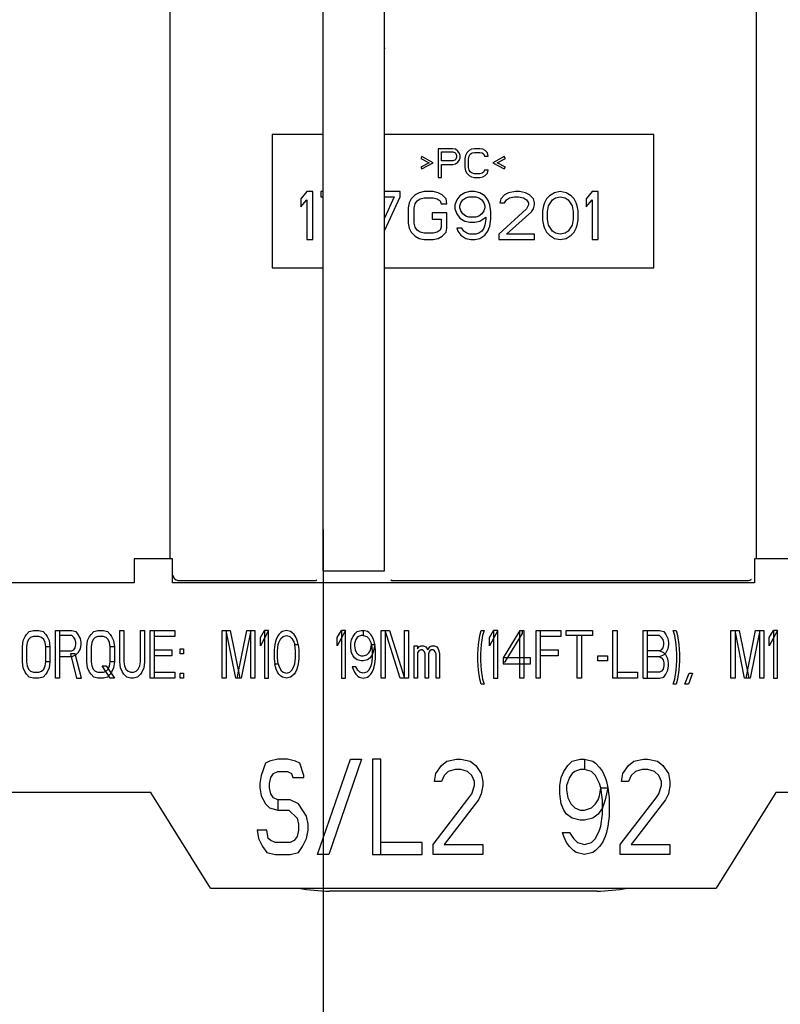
# Paper-space layout 'SUBMITTAL_E3H_2_2' of a CAD drawing. Header units: millimetres. Extents: x 0 to 841, y 0 to 594.
# Tile 21 of 58: x 333 to 357, y 299 to 330. Entities that reach past the tile are written whole.
import ezdxf

# ---------------------------------------------------------------- set-up
doc = ezdxf.new("R2010")
doc.units = ezdxf.units.MM
doc.header["$LTSCALE"] = 46.255
doc.layers.get('0').update_dxf_attribs({"linetype": 'CONTINUOUS'})
doc.layers.add('DRAFTS', color=7, linetype='CONTINUOUS')
doc.layers.add('ROUNDS', color=7, linetype='CONTINUOUS')
doc.styles.get("Standard").update_dxf_attribs({"font": 'txt', "width": 0.725})
doc.dimstyles.new('DIMSTYLE_3', dxfattribs={"dimtxt": 3.5, "dimasz": 4.8, "dimexe": 3.2, "dimexo": 1.6, "dimgap": 0.875, "dimtad": 0, "dimtih": 1, "dimtoh": 1, "dimdec": 1, "dimzin": 0, "dimdsep": 46, "dimtxsty": 'STANDARD', "dimblk": 'CLOSED', "dimblk1": 'CLOSED', "dimblk2": 'CLOSED', "dimcen": 0.09, "dimadec": 0, "dimazin": 0, "dimtp": 0.4, "dimtm": 0.4, "dimtfac": 1, "dimtdec": 1, "dimtofl": 0, "dimtmove": 0, "dimatfit": 3, "dimldrblk": 'CLOSED', "dimfxl": 1, "dimtolj": 1, "dimtzin": 0, "dimarcsym": 0})

# ---------------------------------------------------------------- blocks, each defined once
blk = doc.blocks.new('*D41')
at = {"color": 2, "linetype": 'CONTINUOUS'}
blk.add_line((342.483, 314.372), (342.483, 262.02), dxfattribs=at)
at = {"color": 2, "linetype": 'CONTINUOUS', "insert": (340.733, 260.27), "char_height": 3.5, "width": 12.6875, "attachment_point": 3, "rotation": 90, "line_spacing_factor": 0.9}
blk.add_mtext('118\\P[4.6]', dxfattribs=at)
blk = doc.blocks.new('_CLOSED')
at = {"color": 0, "linetype": 'BYBLOCK'}
for p, q in [((0, 0), (-1, 0.1667)), ((-1, 0.1667), (-1, -0.1667)), ((-1, -0.1667), (0, 0)), ((-1, 0), (0, 0))]:
    blk.add_line(p, q, dxfattribs=at)

psp = doc.layouts.new('SUBMITTAL_E3H_2_2')

# ---------------------------------------------------------------- linework, layer by layer
at = {"color": 7, "linetype": 'CONTINUOUS'}
for p, q in [((340.879, 326.793), (340.879, 322.593)), ((342.483, 326.793), (340.879, 326.793)), ((352.879, 326.793), (344.403, 326.793)), ((352.879, 322.593), (352.879, 326.793)), ((346.091, 326.343), (346.091, 325.443)), ((346.541, 326.343), (346.091, 326.343)), ((346.635, 326.324), (346.541, 326.343)), ((346.71, 326.266), (346.635, 326.324)), ((347.141, 326.324), (347.066, 326.285)), ((347.235, 326.343), (347.141, 326.324)), ((347.404, 326.343), (347.235, 326.343)), ((347.497, 326.324), (347.404, 326.343)), ((347.572, 326.285), (347.497, 326.324)), ((345.585, 326.094), (345.547, 326.036)), ((345.547, 326.036), (345.81, 325.902)), ((345.941, 325.902), (345.585, 326.094)), ((346.204, 325.96), (346.204, 326.247)), ((346.204, 326.247), (346.56, 326.247)), ((346.56, 326.247), (346.616, 326.228)), ((346.616, 326.228), (346.654, 326.19)), ((346.654, 326.017), (346.616, 325.979)), ((346.654, 326.19), (346.672, 326.132)), ((346.672, 326.075), (346.654, 326.017)), ((346.672, 326.132), (346.672, 326.075)), ((346.766, 326.19), (346.71, 326.266)), ((346.71, 325.922), (346.766, 325.998)), ((346.785, 326.132), (346.766, 326.19)), ((346.766, 325.998), (346.785, 326.056)), ((346.785, 326.056), (346.785, 326.132)), ((346.954, 326.132), (346.935, 326.036)), ((346.935, 326.036), (346.935, 325.749)), ((346.991, 326.209), (346.954, 326.132)), ((347.066, 326.285), (346.991, 326.209)), ((347.047, 326.036), (347.066, 326.113)), ((347.047, 325.749), (347.047, 326.036)), ((347.066, 326.113), (347.104, 326.17)), ((347.104, 326.17), (347.16, 326.209)), ((347.16, 326.209), (347.235, 326.228)), ((347.235, 326.228), (347.404, 326.228)), ((347.404, 326.228), (347.479, 326.209)), ((347.479, 326.209), (347.535, 326.17)), ((347.535, 326.17), (347.554, 326.113)), ((347.554, 326.113), (347.666, 326.113)), ((347.647, 326.209), (347.572, 326.285)), ((347.666, 326.113), (347.647, 326.209)), ((348.172, 326.094), (347.816, 325.902)), ((347.947, 325.902), (348.21, 326.036)), ((348.21, 326.036), (348.172, 326.094)), ((345.81, 325.902), (345.547, 325.768)), ((345.547, 325.768), (345.585, 325.711)), ((345.585, 325.711), (345.941, 325.902)), ((346.56, 325.96), (346.204, 325.96)), ((346.204, 325.443), (346.204, 325.845)), ((346.204, 325.845), (346.541, 325.845)), ((346.541, 325.845), (346.635, 325.864)), ((346.616, 325.979), (346.56, 325.96)), ((346.635, 325.864), (346.71, 325.922)), ((346.935, 325.749), (346.954, 325.653)), ((347.066, 325.673), (347.047, 325.749)), ((347.816, 325.902), (348.172, 325.711)), ((348.21, 325.768), (347.947, 325.902)), ((348.172, 325.711), (348.21, 325.768)), ((346.091, 325.443), (346.204, 325.443)), ((346.954, 325.653), (346.991, 325.577)), ((346.991, 325.577), (347.066, 325.5)), ((347.104, 325.615), (347.066, 325.673)), ((347.066, 325.5), (347.141, 325.462)), ((347.16, 325.577), (347.104, 325.615)), ((347.141, 325.462), (347.235, 325.443)), ((347.235, 325.558), (347.16, 325.577)), ((347.404, 325.558), (347.235, 325.558)), ((347.235, 325.443), (347.404, 325.443)), ((347.479, 325.577), (347.404, 325.558)), ((347.404, 325.443), (347.497, 325.462)), ((347.535, 325.615), (347.479, 325.577)), ((347.497, 325.462), (347.572, 325.5)), ((347.554, 325.673), (347.535, 325.615)), ((347.666, 325.673), (347.554, 325.673)), ((347.572, 325.5), (347.647, 325.577)), ((347.647, 325.577), (347.666, 325.673)), ((341.966, 324.993), (341.779, 324.769)), ((341.779, 324.769), (341.779, 324.514)), ((342.154, 324.993), (341.966, 324.993)), ((342.154, 323.493), (342.154, 324.993)), ((342.404, 324.993), (342.404, 324.833)), ((342.483, 324.993), (342.404, 324.993)), ((342.404, 324.833), (342.483, 324.833)), ((344.904, 324.993), (344.403, 324.993)), ((344.716, 324.833), (344.403, 324.163)), ((344.403, 324.833), (344.716, 324.833)), ((344.406, 323.766), (344.904, 324.833)), ((344.904, 324.833), (344.904, 324.993)), ((345.247, 324.769), (345.185, 324.642)), ((345.372, 324.897), (345.247, 324.769)), ((345.497, 324.961), (345.372, 324.897)), ((345.435, 324.706), (345.529, 324.769)), ((345.654, 324.993), (345.497, 324.961)), ((345.529, 324.769), (345.654, 324.801)), ((345.935, 324.993), (345.654, 324.993)), ((345.654, 324.801), (345.935, 324.801)), ((346.091, 324.961), (345.935, 324.993)), ((345.935, 324.801), (346.06, 324.769)), ((346.06, 324.769), (346.154, 324.706)), ((346.216, 324.897), (346.091, 324.961)), ((346.341, 324.769), (346.216, 324.897)), ((346.372, 324.61), (346.341, 324.769)), ((346.779, 324.865), (346.685, 324.737)), ((346.935, 324.961), (346.779, 324.865)), ((346.872, 324.737), (346.966, 324.801)), ((347.091, 324.993), (346.935, 324.961)), ((346.966, 324.801), (347.06, 324.833)), ((347.06, 324.833), (347.279, 324.833)), ((347.247, 324.993), (347.091, 324.993)), ((347.404, 324.961), (347.247, 324.993)), ((347.279, 324.833), (347.372, 324.801)), ((347.372, 324.801), (347.466, 324.737)), ((347.56, 324.865), (347.404, 324.961)), ((347.654, 324.737), (347.56, 324.865)), ((348.06, 324.769), (348.029, 324.642)), ((348.185, 324.897), (348.06, 324.769)), ((348.31, 324.961), (348.185, 324.897)), ((348.247, 324.737), (348.341, 324.801)), ((348.529, 324.993), (348.31, 324.961)), ((348.341, 324.801), (348.497, 324.833)), ((348.497, 324.833), (348.622, 324.833)), ((348.654, 324.993), (348.529, 324.993)), ((348.622, 324.833), (348.779, 324.801)), ((348.841, 324.961), (348.654, 324.993)), ((348.779, 324.801), (348.872, 324.737)), ((348.966, 324.897), (348.841, 324.961)), ((349.091, 324.769), (348.966, 324.897)), ((349.122, 324.642), (349.091, 324.769)), ((349.497, 324.769), (349.435, 324.642)), ((349.591, 324.865), (349.497, 324.769)), ((349.747, 324.961), (349.591, 324.865)), ((349.685, 324.737), (349.779, 324.801)), ((349.935, 324.993), (349.747, 324.961)), ((349.779, 324.801), (349.935, 324.833)), ((350.122, 324.961), (349.935, 324.993)), ((349.935, 324.833), (350.091, 324.801)), ((350.091, 324.801), (350.185, 324.737)), ((350.279, 324.865), (350.122, 324.961)), ((350.372, 324.769), (350.279, 324.865)), ((350.435, 324.642), (350.372, 324.769)), ((350.935, 324.993), (350.747, 324.769)), ((350.747, 324.769), (350.747, 324.514)), ((351.122, 324.993), (350.935, 324.993)), ((351.122, 323.493), (351.122, 324.993)), ((341.779, 324.514), (341.966, 324.737)), ((341.966, 324.737), (341.966, 323.493)), ((345.185, 324.642), (345.154, 324.482)), ((345.154, 324.482), (345.154, 324.003)), ((345.341, 324.482), (345.372, 324.61)), ((345.341, 324.003), (345.341, 324.482)), ((345.372, 324.61), (345.435, 324.706)), ((346.154, 324.706), (346.185, 324.61)), ((346.185, 324.61), (346.372, 324.61)), ((346.685, 324.737), (346.622, 324.578)), ((346.622, 324.578), (346.622, 324.45)), ((346.622, 324.45), (346.685, 324.291)), ((346.779, 324.546), (346.81, 324.642)), ((346.779, 324.482), (346.779, 324.546)), ((346.81, 324.386), (346.779, 324.482)), ((346.81, 324.642), (346.872, 324.737)), ((347.466, 324.737), (347.529, 324.642)), ((347.529, 324.642), (347.56, 324.546)), ((347.56, 324.482), (347.529, 324.386)), ((347.56, 324.546), (347.56, 324.482)), ((347.716, 324.578), (347.654, 324.737)), ((347.747, 324.355), (347.716, 324.578)), ((348.872, 324.45), (347.997, 323.652)), ((348.029, 324.642), (348.185, 324.642)), ((348.185, 324.642), (348.247, 324.737)), ((348.872, 324.737), (348.935, 324.642)), ((348.935, 324.578), (348.872, 324.45)), ((348.935, 324.642), (348.935, 324.578)), ((349.029, 324.355), (349.091, 324.45)), ((349.091, 324.45), (349.122, 324.578)), ((349.122, 324.578), (349.122, 324.642)), ((349.404, 324.546), (349.372, 324.386)), ((349.435, 324.642), (349.404, 324.546)), ((349.529, 324.355), (349.56, 324.546)), ((349.56, 324.546), (349.685, 324.737)), ((350.185, 324.737), (350.31, 324.546)), ((350.31, 324.546), (350.341, 324.355)), ((350.466, 324.546), (350.435, 324.642)), ((350.497, 324.386), (350.466, 324.546)), ((350.747, 324.514), (350.935, 324.737)), ((350.935, 324.737), (350.935, 323.493)), ((345.904, 324.323), (345.904, 324.131)), ((346.372, 324.323), (345.904, 324.323)), ((346.372, 323.844), (346.372, 324.323)), ((346.685, 324.291), (346.779, 324.163)), ((346.779, 324.163), (346.935, 324.067)), ((346.872, 324.291), (346.81, 324.386)), ((346.966, 324.227), (346.872, 324.291)), ((347.06, 324.195), (346.966, 324.227)), ((347.279, 324.195), (347.06, 324.195)), ((347.372, 324.227), (347.279, 324.195)), ((347.466, 324.291), (347.372, 324.227)), ((347.404, 324.067), (347.591, 324.195)), ((347.529, 324.386), (347.466, 324.291)), ((347.591, 324.195), (347.591, 324.131)), ((347.747, 324.131), (347.747, 324.355)), ((348.247, 323.652), (349.029, 324.355)), ((349.372, 324.386), (349.372, 324.099)), ((349.529, 324.131), (349.529, 324.355)), ((350.341, 324.355), (350.341, 324.131)), ((350.497, 324.099), (350.497, 324.386)), ((345.154, 324.003), (345.185, 323.844)), ((345.185, 323.844), (345.247, 323.716)), ((345.372, 323.876), (345.341, 324.003)), ((345.435, 323.78), (345.372, 323.876)), ((345.904, 324.131), (346.185, 324.131)), ((346.185, 323.876), (346.154, 323.78)), ((346.185, 324.131), (346.185, 323.876)), ((346.341, 323.716), (346.372, 323.844)), ((346.685, 323.844), (346.716, 323.748)), ((346.841, 323.844), (346.685, 323.844)), ((346.904, 323.748), (346.841, 323.844)), ((346.935, 324.067), (347.091, 324.035)), ((347.091, 324.035), (347.247, 324.035)), ((347.247, 324.035), (347.404, 324.067)), ((347.529, 323.844), (347.466, 323.748)), ((347.56, 323.94), (347.529, 323.844)), ((347.591, 324.131), (347.56, 323.94)), ((347.654, 323.748), (347.716, 323.908)), ((347.716, 323.908), (347.747, 324.131)), ((349.372, 324.099), (349.404, 323.94)), ((349.404, 323.94), (349.435, 323.844)), ((349.435, 323.844), (349.497, 323.716)), ((349.56, 323.94), (349.529, 324.131)), ((349.685, 323.748), (349.56, 323.94)), ((350.31, 323.94), (350.185, 323.748)), ((350.341, 324.131), (350.31, 323.94)), ((350.372, 323.716), (350.435, 323.844)), ((350.435, 323.844), (350.466, 323.94)), ((350.466, 323.94), (350.497, 324.099)), ((345.247, 323.716), (345.372, 323.589)), ((345.372, 323.589), (345.497, 323.525)), ((345.529, 323.716), (345.435, 323.78)), ((345.497, 323.525), (345.654, 323.493)), ((345.654, 323.684), (345.529, 323.716)), ((345.935, 323.684), (345.654, 323.684)), ((346.06, 323.716), (345.935, 323.684)), ((345.935, 323.493), (346.091, 323.525)), ((346.154, 323.78), (346.06, 323.716)), ((346.091, 323.525), (346.216, 323.589)), ((346.216, 323.589), (346.341, 323.716)), ((346.716, 323.748), (346.81, 323.62)), ((346.81, 323.62), (346.966, 323.525)), ((346.997, 323.684), (346.904, 323.748)), ((346.966, 323.525), (347.122, 323.493)), ((347.091, 323.652), (346.997, 323.684)), ((347.279, 323.652), (347.091, 323.652)), ((347.247, 323.493), (347.404, 323.525)), ((347.372, 323.684), (347.279, 323.652)), ((347.466, 323.748), (347.372, 323.684)), ((347.404, 323.525), (347.56, 323.62)), ((347.56, 323.62), (347.654, 323.748)), ((347.997, 323.652), (347.997, 323.493)), ((349.122, 323.652), (348.247, 323.652)), ((349.122, 323.493), (349.122, 323.652)), ((349.497, 323.716), (349.591, 323.62)), ((349.591, 323.62), (349.747, 323.525)), ((349.779, 323.684), (349.685, 323.748)), ((349.747, 323.525), (349.935, 323.493)), ((349.935, 323.652), (349.779, 323.684)), ((350.091, 323.684), (349.935, 323.652)), ((349.935, 323.493), (350.122, 323.525)), ((350.185, 323.748), (350.091, 323.684)), ((350.122, 323.525), (350.279, 323.62)), ((350.279, 323.62), (350.372, 323.716)), ((341.966, 323.493), (342.154, 323.493)), ((345.654, 323.493), (345.935, 323.493)), ((347.122, 323.493), (347.247, 323.493)), ((347.997, 323.493), (349.122, 323.493)), ((350.935, 323.493), (351.122, 323.493)), ((340.879, 322.593), (342.483, 322.593)), ((344.403, 322.593), (352.879, 322.593)), ((336.539, 313.447), (336.539, 312.697)), ((337.739, 313.447), (336.539, 313.447)), ((337.739, 312.697), (337.739, 313.447)), ((356.039, 313.447), (356.039, 312.697)), ((357.239, 313.447), (356.039, 313.447)), ((336.539, 312.697), (312.389, 312.697)), ((356.039, 312.697), (337.739, 312.697)), ((333.154, 311.069), (333.24, 311.165)), ((333.24, 311.165), (333.369, 311.197)), ((333.369, 311.197), (333.542, 311.197)), ((333.542, 311.197), (333.671, 311.165)), ((333.671, 311.165), (333.758, 311.069)), ((334.059, 309.697), (334.059, 311.197)), ((334.059, 311.197), (334.577, 311.197)), ((334.189, 311.197), (334.189, 309.697)), ((334.577, 311.197), (334.706, 311.165)), ((334.706, 311.165), (334.771, 311.069)), ((335.181, 311.069), (335.267, 311.165)), ((335.267, 311.165), (335.396, 311.197)), ((335.396, 311.197), (335.569, 311.197)), ((335.569, 311.197), (335.698, 311.165)), ((335.698, 311.165), (335.784, 311.069)), ((336.086, 310.208), (336.086, 311.197)), ((336.086, 311.197), (336.216, 311.197)), ((336.216, 311.197), (336.216, 310.208)), ((336.733, 310.208), (336.733, 311.197)), ((336.733, 311.197), (336.863, 311.197)), ((336.863, 311.197), (336.863, 310.208)), ((337.035, 309.697), (337.035, 311.197)), ((337.035, 311.197), (337.811, 311.197)), ((337.164, 311.197), (337.164, 309.697)), ((337.811, 311.197), (337.811, 311.005)), ((339.299, 309.697), (339.299, 311.197)), ((339.299, 311.197), (339.558, 311.197)), ((339.428, 311.197), (339.428, 309.697)), ((339.73, 309.697), (339.428, 311.197)), ((339.558, 311.197), (339.86, 309.697)), ((339.773, 309.697), (340.075, 311.197)), ((340.205, 311.197), (339.903, 309.697)), ((340.075, 311.197), (340.334, 311.197)), ((340.205, 309.697), (340.205, 311.197)), ((340.334, 311.197), (340.334, 309.697)), ((340.765, 311.197), (340.507, 310.718)), ((340.507, 310.974), (340.636, 311.197)), ((340.636, 311.197), (340.636, 309.697)), ((340.765, 311.197), (340.636, 311.197)), ((340.765, 309.697), (340.765, 311.197)), ((341.153, 311.133), (341.089, 311.069)), ((341.197, 311.165), (341.153, 311.133)), ((341.326, 311.197), (341.197, 311.165)), ((341.455, 311.165), (341.326, 311.197)), ((341.498, 311.133), (341.455, 311.165)), ((341.563, 311.069), (341.498, 311.133)), ((343.18, 311.197), (342.922, 310.718)), ((342.922, 310.974), (343.051, 311.197)), ((343.051, 311.197), (343.051, 309.697)), ((343.18, 311.197), (343.051, 311.197)), ((343.18, 309.697), (343.18, 311.197)), ((343.482, 311.101), (343.547, 311.165)), ((343.547, 311.165), (343.676, 311.197)), ((343.676, 311.197), (343.741, 311.197)), ((343.741, 311.197), (343.741, 311.037)), ((343.87, 311.165), (343.741, 311.197)), ((343.913, 311.133), (343.87, 311.165)), ((343.978, 311.069), (343.913, 311.133)), ((344.302, 309.697), (344.302, 311.197)), ((344.302, 311.197), (344.56, 311.197)), ((344.431, 311.197), (344.431, 309.697)), ((344.905, 309.697), (344.431, 311.197)), ((344.56, 311.197), (345.035, 309.697)), ((345.035, 309.697), (345.035, 311.197)), ((345.035, 311.197), (345.164, 311.197)), ((345.164, 311.197), (345.164, 309.697)), ((347.407, 311.037), (347.45, 311.197)), ((347.45, 311.197), (347.536, 311.197)), ((347.536, 311.197), (347.493, 311.037)), ((347.967, 311.197), (347.708, 310.718)), ((347.708, 310.974), (347.838, 311.197)), ((347.838, 311.197), (347.838, 309.697)), ((347.967, 311.197), (347.838, 311.197)), ((347.967, 309.697), (347.967, 311.197)), ((348.657, 311.197), (348.14, 310.335)), ((348.657, 309.697), (348.657, 311.197)), ((348.657, 311.197), (348.787, 311.197)), ((348.743, 311.101), (348.743, 311.197)), ((348.787, 311.197), (348.787, 309.697)), ((349.175, 309.697), (349.175, 311.197)), ((349.175, 311.197), (349.951, 311.197)), ((349.304, 311.197), (349.304, 309.697)), ((349.951, 311.197), (349.951, 311.005)), ((350.123, 311.037), (350.123, 311.197)), ((350.123, 311.197), (350.943, 311.197)), ((350.943, 311.197), (350.943, 311.037)), ((351.59, 309.697), (351.59, 311.197)), ((351.59, 311.197), (351.719, 311.197)), ((351.719, 311.197), (351.719, 309.697)), ((352.538, 309.697), (352.538, 311.197)), ((352.538, 311.197), (353.056, 311.197)), ((352.668, 311.197), (352.668, 309.697)), ((353.056, 311.197), (353.185, 311.165)), ((353.185, 311.165), (353.25, 311.069)), ((353.53, 311.037), (353.487, 311.197)), ((353.487, 311.197), (353.573, 311.197)), ((353.573, 311.197), (353.617, 311.037)), ((355.298, 309.697), (355.298, 311.197)), ((355.298, 311.197), (355.557, 311.197)), ((355.428, 311.197), (355.428, 309.697)), ((355.73, 309.697), (355.428, 311.197)), ((355.557, 311.197), (355.859, 309.697)), ((355.773, 309.697), (356.075, 311.197)), ((356.204, 311.197), (355.902, 309.697)), ((356.075, 311.197), (356.333, 311.197)), ((356.204, 309.697), (356.204, 311.197)), ((356.333, 311.197), (356.333, 309.697)), ((356.765, 311.197), (356.506, 310.718)), ((356.506, 310.974), (356.635, 311.197)), ((356.635, 311.197), (356.635, 309.697)), ((356.765, 311.197), (356.635, 311.197)), ((356.765, 309.697), (356.765, 311.197)), ((333.024, 310.686), (333.046, 310.878)), ((333.046, 310.878), (333.111, 311.005)), ((333.111, 311.005), (333.154, 311.069)), ((333.218, 310.91), (333.175, 310.814)), ((333.283, 310.974), (333.218, 310.91)), ((333.369, 311.005), (333.283, 310.974)), ((333.542, 311.005), (333.369, 311.005)), ((333.628, 310.974), (333.542, 311.005)), ((333.693, 310.91), (333.628, 310.974)), ((333.736, 310.814), (333.693, 310.91)), ((333.758, 311.069), (333.801, 311.005)), ((333.801, 311.005), (333.865, 310.878)), ((333.865, 310.878), (333.887, 310.686)), ((334.577, 311.037), (334.189, 311.037)), ((334.642, 310.974), (334.577, 311.037)), ((334.685, 310.91), (334.642, 310.974)), ((334.706, 310.814), (334.685, 310.91)), ((334.771, 311.069), (334.836, 310.942)), ((334.836, 310.942), (334.857, 310.814)), ((335.051, 310.686), (335.073, 310.878)), ((335.073, 310.878), (335.138, 311.005)), ((335.138, 311.005), (335.181, 311.069)), ((335.245, 310.91), (335.202, 310.814)), ((335.31, 310.974), (335.245, 310.91)), ((335.396, 311.005), (335.31, 310.974)), ((335.569, 311.005), (335.396, 311.005)), ((335.655, 310.974), (335.569, 311.005)), ((335.72, 310.91), (335.655, 310.974)), ((335.763, 310.814), (335.72, 310.91)), ((335.784, 311.069), (335.828, 311.005)), ((335.828, 311.005), (335.892, 310.878)), ((335.892, 310.878), (335.914, 310.686)), ((337.811, 311.005), (337.164, 311.005)), ((340.507, 310.718), (340.507, 310.974)), ((340.981, 310.846), (340.959, 310.75)), ((341.003, 310.91), (340.981, 310.846)), ((341.046, 311.005), (341.003, 310.91)), ((341.089, 311.069), (341.046, 311.005)), ((341.089, 310.814), (341.153, 310.942)), ((341.153, 310.942), (341.218, 311.005)), ((341.218, 311.005), (341.326, 311.037)), ((341.326, 311.037), (341.434, 311.005)), ((341.434, 311.005), (341.498, 310.942)), ((341.498, 310.942), (341.563, 310.814)), ((341.606, 311.005), (341.563, 311.069)), ((341.649, 310.91), (341.606, 311.005)), ((341.671, 310.846), (341.649, 310.91)), ((341.693, 310.75), (341.671, 310.846)), ((342.922, 310.718), (342.922, 310.974)), ((343.353, 310.782), (343.374, 310.91)), ((343.374, 310.91), (343.418, 311.005)), ((343.418, 311.005), (343.482, 311.101)), ((343.504, 310.91), (343.461, 310.782)), ((343.547, 310.974), (343.504, 310.91)), ((343.59, 311.005), (343.547, 310.974)), ((343.676, 311.037), (343.59, 311.005)), ((343.741, 311.037), (343.676, 311.037)), ((343.741, 311.037), (343.849, 311.005)), ((343.849, 311.005), (343.913, 310.942)), ((343.913, 310.942), (343.978, 310.814)), ((344.021, 311.005), (343.978, 311.069)), ((344.064, 310.91), (344.021, 311.005)), ((344.086, 310.846), (344.064, 310.91)), ((344.108, 310.75), (344.086, 310.846)), ((347.363, 310.75), (347.407, 311.037)), ((347.493, 311.037), (347.45, 310.75)), ((347.708, 310.718), (347.708, 310.974)), ((348.204, 310.208), (348.743, 311.101)), ((349.951, 311.005), (349.304, 311.005)), ((350.943, 311.037), (350.123, 311.037)), ((350.468, 309.697), (350.468, 311.037)), ((350.598, 311.037), (350.598, 309.697)), ((353.056, 311.037), (352.668, 311.037)), ((353.121, 310.974), (353.056, 311.037)), ((353.164, 310.91), (353.121, 310.974)), ((353.185, 310.814), (353.164, 310.91)), ((353.25, 311.069), (353.315, 310.942)), ((353.315, 310.942), (353.336, 310.814)), ((353.573, 310.75), (353.53, 311.037)), ((353.617, 311.037), (353.66, 310.75)), ((356.506, 310.718), (356.506, 310.974)), ((333.024, 310.208), (333.024, 310.686)), ((333.175, 310.814), (333.154, 310.686)), ((333.154, 310.686), (333.154, 310.208)), ((333.758, 310.686), (333.736, 310.814)), ((333.758, 310.208), (333.758, 310.686)), ((333.887, 310.686), (333.758, 310.686)), ((333.887, 310.686), (333.887, 310.208)), ((334.189, 310.559), (334.577, 310.559)), ((334.577, 310.559), (334.642, 310.591)), ((334.642, 310.591), (334.685, 310.654)), ((334.685, 310.654), (334.706, 310.75)), ((334.706, 310.75), (334.706, 310.814)), ((334.836, 310.622), (334.771, 310.495)), ((334.857, 310.75), (334.836, 310.622)), ((334.857, 310.814), (334.857, 310.75)), ((335.051, 310.208), (335.051, 310.686)), ((335.202, 310.814), (335.181, 310.686)), ((335.181, 310.686), (335.181, 310.208)), ((335.784, 310.686), (335.763, 310.814)), ((335.784, 310.208), (335.784, 310.686)), ((335.914, 310.686), (335.784, 310.686)), ((335.914, 310.686), (335.914, 310.208)), ((337.164, 310.591), (337.725, 310.591)), ((337.725, 310.591), (337.725, 310.399)), ((337.984, 310.463), (337.984, 310.622)), ((337.984, 310.622), (338.092, 310.622)), ((338.092, 310.622), (338.092, 310.463)), ((340.959, 310.75), (340.938, 310.591)), ((340.938, 310.591), (340.938, 310.303)), ((341.046, 310.559), (341.067, 310.75)), ((341.046, 310.335), (341.046, 310.559)), ((341.067, 310.75), (341.089, 310.814)), ((341.563, 310.814), (341.585, 310.75)), ((341.606, 310.559), (341.585, 310.75)), ((341.585, 310.75), (341.693, 310.75)), ((341.606, 310.335), (341.606, 310.559)), ((341.693, 310.75), (341.714, 310.591)), ((341.714, 310.591), (341.714, 310.303)), ((343.353, 310.654), (343.353, 310.782)), ((343.374, 310.495), (343.353, 310.654)), ((343.461, 310.782), (343.461, 310.718)), ((343.461, 310.718), (343.482, 310.591)), ((343.482, 310.591), (343.525, 310.495)), ((343.913, 310.495), (343.957, 310.559)), ((343.957, 310.559), (343.978, 310.622)), ((343.978, 310.814), (344, 310.75)), ((343.978, 310.622), (344, 310.75)), ((344, 310.75), (344.021, 310.559)), ((344, 310.75), (344.108, 310.75)), ((344.021, 310.559), (344.021, 310.335)), ((344.064, 310.559), (344.021, 310.431)), ((344.108, 310.75), (344.064, 310.559)), ((344.129, 310.591), (344.108, 310.75)), ((344.129, 310.303), (344.129, 310.591)), ((345.337, 309.697), (345.337, 310.718)), ((345.337, 310.718), (345.444, 310.718)), ((345.444, 310.718), (345.444, 310.622)), ((345.444, 310.622), (345.488, 310.686)), ((345.488, 310.559), (345.444, 310.495)), ((345.488, 310.686), (345.552, 310.718)), ((345.552, 310.591), (345.488, 310.559)), ((345.552, 310.718), (345.638, 310.718)), ((345.595, 310.591), (345.552, 310.591)), ((345.638, 310.559), (345.595, 310.591)), ((345.638, 310.718), (345.703, 310.686)), ((345.66, 310.527), (345.638, 310.559)), ((345.682, 310.463), (345.66, 310.527)), ((345.703, 310.686), (345.746, 310.622)), ((345.746, 310.622), (345.768, 310.591)), ((345.768, 310.591), (345.789, 310.622)), ((345.789, 310.622), (345.833, 310.686)), ((345.811, 310.527), (345.789, 310.463)), ((345.833, 310.559), (345.811, 310.527)), ((345.833, 310.686), (345.897, 310.718)), ((345.876, 310.591), (345.833, 310.559)), ((345.94, 310.591), (345.876, 310.591)), ((345.897, 310.718), (345.983, 310.718)), ((345.983, 310.559), (345.94, 310.591)), ((345.983, 310.718), (346.048, 310.686)), ((346.005, 310.527), (345.983, 310.559)), ((346.027, 310.463), (346.005, 310.527)), ((346.048, 310.686), (346.091, 310.622)), ((346.091, 310.622), (346.113, 310.559)), ((346.113, 310.559), (346.134, 310.463)), ((347.342, 310.463), (347.363, 310.75)), ((347.45, 310.75), (347.428, 310.463)), ((349.304, 310.591), (349.865, 310.591)), ((349.865, 310.591), (349.865, 310.399)), ((353.056, 310.559), (352.668, 310.559)), ((353.056, 310.559), (353.121, 310.591)), ((353.185, 310.495), (353.056, 310.559)), ((353.121, 310.591), (353.164, 310.654)), ((353.164, 310.654), (353.185, 310.75)), ((353.185, 310.75), (353.185, 310.814)), ((353.315, 310.622), (353.25, 310.495)), ((353.336, 310.75), (353.315, 310.622)), ((353.336, 310.814), (353.336, 310.75)), ((353.595, 310.463), (353.573, 310.75)), ((353.66, 310.75), (353.681, 310.463)), ((333.046, 310.016), (333.024, 310.208)), ((333.154, 310.208), (333.175, 310.08)), ((333.736, 310.08), (333.758, 310.208)), ((333.887, 310.208), (333.758, 310.208)), ((333.887, 310.208), (333.865, 310.016)), ((334.577, 310.367), (334.189, 310.367)), ((334.534, 310.463), (334.728, 309.697)), ((334.685, 310.463), (334.534, 310.463)), ((334.706, 310.431), (334.577, 310.367)), ((334.879, 309.697), (334.685, 310.463)), ((334.771, 310.495), (334.706, 310.431)), ((335.073, 310.016), (335.051, 310.208)), ((335.181, 310.208), (335.202, 310.08)), ((335.763, 310.08), (335.784, 310.208)), ((335.914, 310.208), (335.784, 310.208)), ((335.914, 310.208), (335.892, 310.016)), ((336.108, 310.016), (336.086, 310.208)), ((336.216, 310.208), (336.237, 310.08)), ((336.712, 310.08), (336.733, 310.208)), ((336.863, 310.208), (336.841, 310.016)), ((337.725, 310.399), (337.164, 310.399)), ((338.092, 310.463), (337.984, 310.463)), ((340.938, 310.303), (340.959, 310.144)), ((341.067, 310.144), (341.046, 310.335)), ((341.585, 310.144), (341.606, 310.335)), ((341.714, 310.303), (341.693, 310.144)), ((343.418, 310.399), (343.374, 310.495)), ((343.461, 310.335), (343.418, 310.399)), ((343.547, 310.271), (343.461, 310.335)), ((343.525, 310.495), (343.59, 310.431)), ((343.676, 310.239), (343.547, 310.271)), ((343.59, 310.431), (343.676, 310.399)), ((343.676, 310.399), (343.741, 310.399)), ((343.741, 310.239), (343.676, 310.239)), ((343.741, 310.399), (343.849, 310.431)), ((343.87, 310.271), (343.741, 310.239)), ((343.849, 310.431), (343.913, 310.495)), ((343.957, 310.335), (343.87, 310.271)), ((344.021, 310.431), (343.957, 310.335)), ((344.021, 310.335), (344, 310.144)), ((344.108, 310.144), (344.129, 310.303)), ((345.444, 310.495), (345.444, 309.697)), ((345.682, 309.697), (345.682, 310.463)), ((345.789, 310.463), (345.789, 309.697)), ((346.027, 309.697), (346.027, 310.463)), ((346.134, 310.463), (346.134, 309.697)), ((347.342, 310.239), (347.342, 310.463)), ((347.363, 309.952), (347.342, 310.239)), ((347.428, 310.463), (347.428, 310.239)), ((347.428, 310.239), (347.45, 309.952)), ((348.14, 310.335), (348.14, 310.144)), ((349.002, 310.335), (348.14, 310.335)), ((348.14, 310.208), (348.204, 310.208)), ((349.002, 310.144), (349.002, 310.335)), ((349.865, 310.399), (349.304, 310.399)), ((351.115, 310.239), (351.115, 310.399)), ((351.115, 310.399), (351.417, 310.399)), ((351.417, 310.239), (351.115, 310.239)), ((351.417, 310.399), (351.417, 310.239)), ((353.056, 310.367), (352.668, 310.367)), ((353.185, 310.431), (353.056, 310.367)), ((353.056, 310.367), (353.121, 310.335)), ((353.121, 310.335), (353.164, 310.271)), ((353.164, 310.271), (353.185, 310.176)), ((353.25, 310.495), (353.185, 310.431)), ((353.25, 310.431), (353.185, 310.495)), ((353.315, 310.303), (353.25, 310.431)), ((353.336, 310.176), (353.315, 310.303)), ((353.573, 309.952), (353.595, 310.239)), ((353.595, 310.239), (353.595, 310.463)), ((353.681, 310.239), (353.66, 309.952)), ((353.681, 310.463), (353.681, 310.239)), ((333.111, 309.888), (333.046, 310.016)), ((333.175, 310.08), (333.218, 309.984)), ((333.218, 309.984), (333.283, 309.92)), ((333.283, 309.92), (333.369, 309.888)), ((333.542, 309.888), (333.628, 309.92)), ((333.628, 309.92), (333.693, 309.984)), ((333.693, 309.984), (333.736, 310.08)), ((333.865, 310.016), (333.801, 309.888)), ((335.138, 309.888), (335.073, 310.016)), ((335.202, 310.08), (335.245, 309.984)), ((335.245, 309.984), (335.31, 309.92)), ((335.31, 309.92), (335.396, 309.888)), ((335.784, 309.697), (335.526, 310.08)), ((335.526, 310.08), (335.655, 310.08)), ((335.569, 309.888), (335.655, 309.92)), ((335.655, 310.08), (335.914, 309.697)), ((335.655, 309.92), (335.72, 309.984)), ((335.72, 309.984), (335.763, 310.08)), ((335.892, 310.016), (335.828, 309.888)), ((336.173, 309.888), (336.108, 310.016)), ((336.237, 310.08), (336.28, 309.984)), ((336.28, 309.984), (336.345, 309.92)), ((336.345, 309.92), (336.431, 309.888)), ((336.518, 309.888), (336.604, 309.92)), ((336.604, 309.92), (336.668, 309.984)), ((336.668, 309.984), (336.712, 310.08)), ((336.841, 310.016), (336.776, 309.888)), ((340.981, 310.048), (340.959, 310.144)), ((340.959, 310.144), (341.067, 310.144)), ((341.003, 309.984), (340.981, 310.048)), ((341.046, 309.888), (341.003, 309.984)), ((341.067, 310.144), (341.089, 310.08)), ((341.089, 310.08), (341.153, 309.952)), ((341.153, 309.952), (341.218, 309.888)), ((341.434, 309.888), (341.498, 309.952)), ((341.498, 309.952), (341.563, 310.08)), ((341.563, 310.08), (341.585, 310.144)), ((341.649, 309.984), (341.606, 309.888)), ((341.671, 310.048), (341.649, 309.984)), ((341.693, 310.144), (341.671, 310.048)), ((343.396, 310.048), (343.418, 309.984)), ((343.504, 310.048), (343.396, 310.048)), ((343.418, 309.984), (343.461, 309.888)), ((343.568, 309.952), (343.504, 310.048)), ((343.633, 309.888), (343.568, 309.952)), ((343.913, 309.952), (343.849, 309.888)), ((343.978, 310.08), (343.913, 309.952)), ((344, 310.144), (343.978, 310.08)), ((344.021, 309.888), (344.064, 309.984)), ((344.064, 309.984), (344.086, 310.048)), ((344.086, 310.048), (344.108, 310.144)), ((347.407, 309.665), (347.363, 309.952)), ((347.45, 309.952), (347.493, 309.665)), ((348.14, 310.144), (349.002, 310.144)), ((353.121, 309.92), (353.056, 309.888)), ((353.164, 309.984), (353.121, 309.92)), ((353.185, 310.08), (353.164, 309.984)), ((353.185, 310.176), (353.185, 310.08)), ((353.25, 309.825), (353.315, 309.952)), ((353.315, 309.952), (353.336, 310.08)), ((353.336, 310.08), (353.336, 310.176)), ((353.53, 309.665), (353.573, 309.952)), ((353.66, 309.952), (353.617, 309.665)), ((333.154, 309.825), (333.111, 309.888)), ((333.24, 309.729), (333.154, 309.825)), ((333.369, 309.697), (333.24, 309.729)), ((333.369, 309.888), (333.542, 309.888)), ((333.542, 309.697), (333.369, 309.697)), ((333.671, 309.729), (333.542, 309.697)), ((333.758, 309.825), (333.671, 309.729)), ((333.801, 309.888), (333.758, 309.825)), ((334.189, 309.697), (334.059, 309.697)), ((334.728, 309.697), (334.879, 309.697)), ((335.181, 309.825), (335.138, 309.888)), ((335.267, 309.729), (335.181, 309.825)), ((335.396, 309.697), (335.267, 309.729)), ((335.396, 309.888), (335.569, 309.888)), ((335.569, 309.697), (335.396, 309.697)), ((335.698, 309.729), (335.569, 309.697)), ((335.784, 309.825), (335.698, 309.729)), ((335.828, 309.888), (335.784, 309.825)), ((335.914, 309.697), (335.784, 309.697)), ((336.216, 309.825), (336.173, 309.888)), ((336.302, 309.729), (336.216, 309.825)), ((336.431, 309.697), (336.302, 309.729)), ((336.431, 309.888), (336.518, 309.888)), ((336.518, 309.697), (336.431, 309.697)), ((336.647, 309.729), (336.518, 309.697)), ((336.733, 309.825), (336.647, 309.729)), ((336.776, 309.888), (336.733, 309.825)), ((337.811, 309.697), (337.035, 309.697)), ((337.164, 309.888), (337.811, 309.888)), ((337.811, 309.888), (337.811, 309.697)), ((337.984, 309.697), (337.984, 309.857)), ((337.984, 309.857), (338.092, 309.857)), ((338.092, 309.697), (337.984, 309.697)), ((338.092, 309.857), (338.092, 309.697)), ((339.428, 309.697), (339.299, 309.697)), ((339.903, 309.697), (339.73, 309.697)), ((340.334, 309.697), (340.205, 309.697)), ((340.636, 309.697), (340.765, 309.697)), ((341.089, 309.825), (341.046, 309.888)), ((341.153, 309.761), (341.089, 309.825)), ((341.197, 309.729), (341.153, 309.761)), ((341.326, 309.697), (341.197, 309.729)), ((341.218, 309.888), (341.326, 309.857)), ((341.326, 309.857), (341.434, 309.888)), ((341.455, 309.729), (341.326, 309.697)), ((341.498, 309.761), (341.455, 309.729)), ((341.563, 309.825), (341.498, 309.761)), ((341.606, 309.888), (341.563, 309.825)), ((343.051, 309.697), (343.18, 309.697)), ((343.461, 309.888), (343.504, 309.825)), ((343.504, 309.825), (343.568, 309.761)), ((343.568, 309.761), (343.612, 309.729)), ((343.612, 309.729), (343.741, 309.697)), ((343.741, 309.857), (343.633, 309.888)), ((343.849, 309.888), (343.741, 309.857)), ((343.741, 309.697), (343.87, 309.729)), ((343.87, 309.729), (343.913, 309.761)), ((343.913, 309.761), (343.978, 309.825)), ((343.978, 309.825), (344.021, 309.888)), ((344.431, 309.697), (344.302, 309.697)), ((345.164, 309.697), (344.905, 309.697)), ((345.444, 309.697), (345.337, 309.697)), ((345.789, 309.697), (345.682, 309.697)), ((346.134, 309.697), (346.027, 309.697)), ((347.45, 309.505), (347.407, 309.665)), ((347.493, 309.665), (347.536, 309.505)), ((347.838, 309.697), (347.967, 309.697)), ((348.787, 309.697), (348.657, 309.697)), ((349.304, 309.697), (349.175, 309.697)), ((350.598, 309.697), (350.468, 309.697)), ((352.366, 309.697), (351.59, 309.697)), ((351.719, 309.888), (352.366, 309.888)), ((352.366, 309.888), (352.366, 309.697)), ((352.538, 309.697), (353.056, 309.697)), ((353.056, 309.888), (352.668, 309.888)), ((353.056, 309.697), (353.185, 309.729)), ((353.185, 309.729), (353.25, 309.825)), ((353.487, 309.505), (353.53, 309.665)), ((353.617, 309.665), (353.573, 309.505)), ((353.854, 309.505), (353.983, 309.857)), ((354.091, 309.857), (353.962, 309.505)), ((353.983, 309.857), (354.091, 309.857)), ((355.428, 309.697), (355.298, 309.697)), ((355.902, 309.697), (355.73, 309.697)), ((356.333, 309.697), (356.204, 309.697)), ((356.635, 309.697), (356.765, 309.697)), ((347.536, 309.505), (347.45, 309.505)), ((353.573, 309.505), (353.487, 309.505)), ((353.962, 309.505), (353.854, 309.505)), ((341.052, 307.147), (340.792, 307.083)), ((341.354, 307.147), (341.052, 307.147)), ((341.614, 307.083), (341.354, 307.147)), ((342.306, 304.147), (343.343, 307.147)), ((343.689, 307.147), (342.652, 304.147)), ((343.343, 307.147), (343.689, 307.147)), ((344.035, 307.147), (344.035, 304.147)), ((344.295, 307.147), (344.035, 307.147)), ((344.295, 304.147), (344.295, 307.147)), ((346.37, 307.083), (346.673, 307.147)), ((346.673, 307.147), (346.803, 307.147)), ((346.803, 307.147), (347.105, 307.083)), ((350.305, 307.083), (350.564, 307.147)), ((350.564, 307.147), (350.694, 307.147)), ((350.694, 307.147), (350.694, 306.828)), ((350.694, 307.147), (350.954, 307.083)), ((352.251, 307.083), (352.553, 307.147)), ((352.553, 307.147), (352.683, 307.147)), ((352.683, 307.147), (352.986, 307.083)), ((340.663, 307.019), (340.533, 306.636)), ((340.792, 307.083), (340.663, 307.019)), ((341.744, 307.019), (341.614, 307.083)), ((341.873, 306.636), (341.744, 307.019)), ((346.024, 306.7), (346.197, 306.955)), ((346.197, 306.955), (346.37, 307.083)), ((346.63, 306.828), (346.413, 306.764)), ((346.803, 306.828), (346.63, 306.828)), ((347.019, 306.764), (346.803, 306.828)), ((347.105, 307.083), (347.278, 306.955)), ((347.278, 306.955), (347.451, 306.7)), ((350.046, 306.764), (350.175, 306.955)), ((350.175, 306.955), (350.305, 307.083)), ((350.564, 306.828), (350.392, 306.764)), ((350.694, 306.828), (350.564, 306.828)), ((350.91, 306.764), (350.694, 306.828)), ((350.954, 307.083), (351.04, 307.019)), ((351.04, 307.019), (351.17, 306.892)), ((351.17, 306.892), (351.256, 306.764)), ((351.905, 306.7), (352.078, 306.955)), ((352.078, 306.955), (352.251, 307.083)), ((352.51, 306.828), (352.294, 306.764)), ((352.683, 306.828), (352.51, 306.828)), ((352.899, 306.764), (352.683, 306.828)), ((352.986, 307.083), (353.159, 306.955)), ((353.159, 306.955), (353.332, 306.7)), ((340.533, 306.636), (340.49, 306.381)), ((340.792, 306.381), (340.836, 306.572)), ((340.836, 306.572), (340.922, 306.7)), ((340.922, 306.7), (341.052, 306.764)), ((341.052, 306.764), (341.354, 306.764)), ((341.354, 306.764), (341.484, 306.7)), ((341.484, 306.7), (341.527, 306.572)), ((341.527, 306.572), (341.873, 306.572)), ((341.873, 306.572), (341.873, 306.636)), ((345.981, 306.445), (346.024, 306.7)), ((346.284, 306.636), (346.197, 306.445)), ((346.413, 306.764), (346.284, 306.636)), ((347.149, 306.636), (347.019, 306.764)), ((347.235, 306.445), (347.149, 306.636)), ((347.451, 306.7), (347.494, 306.445)), ((349.916, 306.317), (349.959, 306.572)), ((349.959, 306.572), (350.046, 306.764)), ((350.219, 306.572), (350.132, 306.317)), ((350.305, 306.7), (350.219, 306.572)), ((350.392, 306.764), (350.305, 306.7)), ((351.04, 306.636), (350.91, 306.764)), ((351.17, 306.381), (351.04, 306.636)), ((351.256, 306.764), (351.343, 306.572)), ((351.343, 306.572), (351.386, 306.445)), ((351.862, 306.445), (351.905, 306.7)), ((352.164, 306.636), (352.078, 306.445)), ((352.294, 306.764), (352.164, 306.636)), ((353.029, 306.636), (352.899, 306.764)), ((353.116, 306.445), (353.029, 306.636)), ((353.332, 306.7), (353.375, 306.445)), ((340.49, 306.381), (340.49, 306.253)), ((340.49, 306.253), (340.533, 305.998)), ((340.792, 306.253), (340.792, 306.381)), ((340.836, 306.062), (340.792, 306.253)), ((346.197, 306.445), (345.981, 306.445)), ((347.149, 306.062), (347.235, 306.317)), ((347.235, 306.317), (347.235, 306.445)), ((347.494, 306.317), (347.451, 306.062)), ((347.494, 306.445), (347.494, 306.317)), ((349.916, 306.062), (349.916, 306.317)), ((350.132, 306.317), (350.132, 306.189)), ((350.132, 306.189), (350.175, 305.934)), ((351.213, 306.253), (351.17, 306.381)), ((351.17, 305.998), (351.213, 306.253)), ((351.256, 305.87), (351.213, 306.253)), ((351.213, 306.253), (351.429, 306.253)), ((351.429, 306.253), (351.343, 305.87)), ((351.386, 306.445), (351.429, 306.253)), ((351.429, 306.253), (351.473, 305.934)), ((352.078, 306.445), (351.862, 306.445)), ((353.029, 306.062), (353.116, 306.317)), ((353.116, 306.317), (353.116, 306.445)), ((353.375, 306.317), (353.332, 306.062)), ((353.375, 306.445), (353.375, 306.317)), ((337.064, 306.097), (331.814, 306.097)), ((338.939, 303.097), (337.064, 306.097)), ((340.533, 305.998), (340.663, 305.743)), ((340.922, 305.934), (340.836, 306.062)), ((341.052, 305.87), (340.922, 305.934)), ((341.052, 305.87), (341.052, 305.551)), ((341.441, 305.87), (341.052, 305.87)), ((341.7, 305.743), (341.441, 305.87)), ((345.938, 304.466), (347.062, 305.934)), ((347.365, 305.87), (346.284, 304.466)), ((347.062, 305.934), (347.149, 306.062)), ((347.451, 306.062), (347.365, 305.87)), ((349.959, 305.743), (349.916, 306.062)), ((350.175, 305.934), (350.262, 305.743)), ((351.04, 305.743), (351.127, 305.87)), ((351.127, 305.87), (351.17, 305.998)), ((351.256, 305.424), (351.256, 305.87)), ((351.343, 305.87), (351.256, 305.615)), ((351.473, 305.934), (351.473, 305.36)), ((351.818, 304.466), (352.943, 305.934)), ((353.245, 305.87), (352.164, 304.466)), ((352.943, 305.934), (353.029, 306.062)), ((353.332, 306.062), (353.245, 305.87)), ((356.714, 306.097), (354.839, 303.097)), ((361.964, 306.097), (356.714, 306.097)), ((340.663, 305.743), (340.792, 305.615)), ((340.792, 305.615), (341.052, 305.551)), ((341.96, 305.36), (341.7, 305.743)), ((350.046, 305.551), (349.959, 305.743)), ((350.262, 305.743), (350.392, 305.615)), ((350.392, 305.615), (350.564, 305.551)), ((350.694, 305.551), (350.91, 305.615)), ((350.91, 305.615), (351.04, 305.743)), ((351.256, 305.615), (351.127, 305.424)), ((341.052, 305.551), (341.398, 305.551)), ((341.398, 305.551), (341.657, 305.296)), ((341.657, 305.296), (341.7, 305.104)), ((342.003, 305.104), (341.96, 305.36)), ((350.132, 305.424), (350.046, 305.551)), ((350.305, 305.296), (350.132, 305.424)), ((350.564, 305.232), (350.305, 305.296)), ((350.564, 305.551), (350.694, 305.551)), ((350.954, 305.296), (350.694, 305.232)), ((351.127, 305.424), (350.954, 305.296)), ((351.213, 305.041), (351.256, 305.424)), ((351.473, 305.36), (351.429, 305.041)), ((341.7, 305.104), (341.7, 304.913)), ((342.003, 304.913), (342.003, 305.104)), ((350.694, 305.232), (350.564, 305.232)), ((351.17, 304.913), (351.213, 305.041)), ((351.429, 305.041), (351.386, 304.849)), ((340.403, 304.913), (340.446, 304.658)), ((340.706, 304.913), (340.403, 304.913)), ((340.446, 304.658), (340.576, 304.402)), ((340.749, 304.658), (340.706, 304.913)), ((340.836, 304.594), (340.749, 304.658)), ((341.657, 304.721), (341.571, 304.594)), ((341.7, 304.913), (341.657, 304.721)), ((341.83, 304.402), (341.96, 304.658)), ((341.96, 304.658), (342.003, 304.913)), ((350.046, 304.721), (350.002, 304.849)), ((350.002, 304.849), (350.219, 304.849)), ((350.132, 304.53), (350.046, 304.721)), ((350.219, 304.849), (350.348, 304.658)), ((350.348, 304.658), (350.478, 304.53)), ((350.91, 304.53), (351.04, 304.658)), ((351.04, 304.658), (351.17, 304.913)), ((351.343, 304.721), (351.256, 304.53)), ((351.386, 304.849), (351.343, 304.721)), ((340.576, 304.402), (340.706, 304.211)), ((340.965, 304.53), (340.836, 304.594)), ((341.441, 304.53), (340.965, 304.53)), ((341.571, 304.594), (341.441, 304.53)), ((341.7, 304.211), (341.83, 304.402)), ((345.592, 304.53), (344.295, 304.53)), ((345.592, 304.147), (345.592, 304.53)), ((345.938, 304.147), (345.938, 304.466)), ((346.284, 304.466), (347.494, 304.466)), ((347.494, 304.466), (347.494, 304.147)), ((350.219, 304.402), (350.132, 304.53)), ((350.348, 304.275), (350.219, 304.402)), ((350.478, 304.53), (350.694, 304.466)), ((350.694, 304.466), (350.91, 304.53)), ((351.17, 304.402), (351.04, 304.275)), ((351.256, 304.53), (351.17, 304.402)), ((351.818, 304.147), (351.818, 304.466)), ((352.164, 304.466), (353.375, 304.466)), ((353.375, 304.466), (353.375, 304.147)), ((340.706, 304.211), (340.965, 304.147)), ((340.965, 304.147), (341.441, 304.147)), ((341.441, 304.147), (341.7, 304.211)), ((342.652, 304.147), (342.306, 304.147)), ((344.035, 304.147), (345.592, 304.147)), ((347.494, 304.147), (345.938, 304.147)), ((350.435, 304.211), (350.348, 304.275)), ((350.694, 304.147), (350.435, 304.211)), ((350.954, 304.211), (350.694, 304.147)), ((351.04, 304.275), (350.954, 304.211)), ((353.375, 304.147), (351.818, 304.147)), ((338.939, 303.097), (354.839, 303.097))]:
    psp.add_line(p, q, dxfattribs=at)
at = {"layer": 'DRAFTS', "color": 7, "linetype": 'CONTINUOUS'}
for p, q in [((356.093, 348.932), (356.093, 313.447)), ((337.664, 313.447), (337.664, 346.432)), ((351.079, 303.002), (342.679, 303.002))]:
    psp.add_line(p, q, dxfattribs=at)
for centre, start, end in [((342.679, 308.016), 258.9162, 270), ((351.079, 308.016), 270, 281.0838)]:
    psp.add_arc(centre, 5.014, start, end, dxfattribs=at)
at = {"layer": 'ROUNDS', "color": 7, "linetype": 'CONTINUOUS'}
for p, q in [((342.483, 313.072), (342.483, 342.832)), ((344.428, 329.497), (344.403, 329.497)), ((342.483, 313.072), (344.403, 313.072)), ((337.764, 312.922), (337.776, 312.864)), ((337.776, 312.864), (337.809, 312.815)), ((337.83, 312.794), (337.807, 312.811)), ((337.809, 312.815), (337.858, 312.783)), ((337.868, 312.778), (337.83, 312.794)), ((337.858, 312.783), (337.914, 312.772)), ((337.909, 312.772), (337.868, 312.778)), ((337.914, 312.772), (342.254, 312.772)), ((342.235, 312.772), (342.272, 312.782)), ((342.262, 312.772), (342.254, 312.772)), ((342.269, 312.773), (342.262, 312.772)), ((342.278, 312.776), (342.269, 312.773)), ((342.272, 312.782), (342.285, 312.791)), ((342.28, 312.777), (342.278, 312.776)), ((344.615, 312.782), (344.605, 312.789)), ((344.612, 312.775), (344.606, 312.777)), ((344.632, 312.772), (344.612, 312.775)), ((344.652, 312.772), (344.615, 312.782)), ((344.632, 312.772), (355.843, 312.772)), ((355.848, 312.772), (355.889, 312.778)), ((355.889, 312.778), (355.927, 312.794)), ((355.927, 312.794), (355.946, 312.808))]:
    psp.add_line(p, q, dxfattribs=at)
at = {"layer": 'ROUNDS', "color": 3, "linetype": 'CONTINUOUS'}
psp.add_line((344.403, 313.072), (344.403, 342.832), dxfattribs=at)

# ---------------------------------------------------------------- dimensions: what is measured, and where the dimension line sits
at = {"color": 2, "linetype": 'CONTINUOUS'}
dim = psp.add_ordinate_dim(feature_location=(342.483, 314.372), offset=(0, -52.352), dtype=1, origin=(342.483, 315.972), text='118\\P[4.6]', dimstyle='DIMSTYLE_3', dxfattribs=at)
dim.commit()
dim.dimension.update_dxf_attribs({"geometry": '*D41', "text_midpoint": (345.108, 253.926)})

doc.saveas('drawing.dxf')
